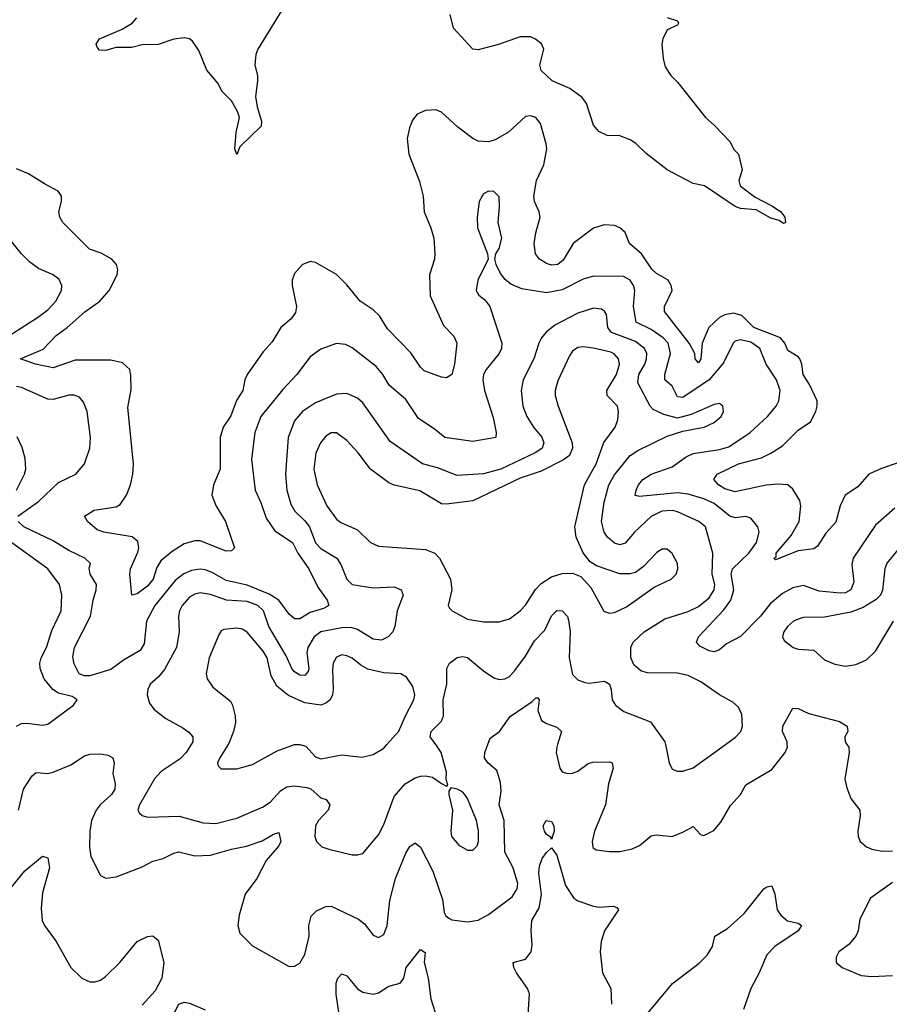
# Model space of a CAD drawing. Header units: inches. Extents: x 1603819 to 1745079, y 385938 to 533966.
# Tile 108 of 256: x 1645503 to 1648817, y 419010 to 422763. Entities that reach past the tile are written whole.
import ezdxf

# ---------------------------------------------------------------- set-up
doc = ezdxf.new("R2010")
doc.units = ezdxf.units.IN
doc.header["$MEASUREMENT"] = 0
doc.layers.add('B6441', color=7, linetype='Continuous')
doc.layers.add('B6442', color=7, linetype='Continuous')

msp = doc.modelspace()

# ---------------------------------------------------------------- linework, layer by layer
at = {"layer": 'B6441', "color": 5}
msp.add_line((1646549.6, 420000, 480), (1646550, 420000.1, 480), dxfattribs=at)
for points, elevation in [([(1645498.4, 419750), (1645517.7, 419830), (1645550, 419880.3), (1645565.9, 419894.1), (1645610, 419889.4), (1645630, 419895), (1645697.7, 419922.3), (1645750, 419956.5), (1645770, 419962.9), (1645810, 419964.8), (1645839.6, 419959.6), (1645857, 419950), (1645863.2, 419930), (1645858, 419890), (1645866.7, 419850), (1645865.4, 419830), (1645853, 419810), (1645809.3, 419770.7), (1645793.8, 419750), (1645775.8, 419710), (1645770.1, 419670), (1645768.4, 419608.4), (1645773.7, 419573.7), (1645810, 419500.7), (1645830.4, 419490.4), (1645870, 419496.5), (1645970, 419534.3), (1646010, 419556.2), (1646050, 419565.2), (1646090, 419585.9), (1646109.4, 419590.6), (1646170, 419575.5), (1646230, 419578.1), (1646310, 419601.7), (1646366.9, 419613.1), (1646427, 419633), (1646470, 419659), (1646490, 419664.9), (1646497.5, 419630), (1646490, 419613.6), (1646441.9, 419558.1), (1646406.2, 419490), (1646361.5, 419430), (1646339.2, 419350), (1646334.6, 419310), (1646341.8, 419281.8), (1646390, 419233), (1646530, 419153.7), (1646550, 419155.8), (1646570, 419166.4), (1646590, 419200.5), (1646606.3, 419270), (1646604.1, 419310), (1646613.6, 419346.4), (1646633.8, 419366.2), (1646670, 419383), (1646690, 419383.8), (1646794.5, 419334.5), (1646816.4, 419316.4), (1646850, 419273.4), (1646870, 419265.3), (1646890, 419276.4), (1646903.1, 419310), (1646913.9, 419406.2), (1646935.3, 419490), (1646974.3, 419585.7), (1646990, 419611.2), (1647010, 419625.8), (1647030, 419608.9), (1647076.9, 419516.9), (1647114, 419410), (1647120.3, 419360.3), (1647126.8, 419346.8), (1647138.3, 419338.3), (1647150, 419332.3), (1647210, 419324.6), (1647250, 419330.2), (1647290, 419352.1), (1647380, 419420), (1647398.5, 419450), (1647401.2, 419470), (1647383.9, 419530), (1647351.8, 419590), (1647349, 419710), (1647330.7, 419770), (1647338, 419822), (1647335.8, 419855.8), (1647321.3, 419901.3), (1647286.6, 419930), (1647274, 419950), (1647275.9, 419970), (1647287.2, 420000)], 440), ([(1646156, 420000), (1646137.4, 419970), (1646113.8, 419946.2), (1646042.4, 419897.6), (1646016.3, 419870), (1645959.7, 419770), (1645953.1, 419750), (1645959, 419739), (1645969.3, 419729.3), (1645990, 419723.8), (1646110, 419726.5), (1646201.9, 419701.9), (1646250, 419699.5), (1646330, 419719.5), (1646430, 419763.2), (1646458.2, 419781.8), (1646496.7, 419823.3), (1646521.2, 419838.8), (1646550, 419843.3), (1646596.6, 419836.6), (1646611.9, 419831.9), (1646650, 419796.8), (1646670.4, 419790), (1646685.2, 419770), (1646678.5, 419750), (1646641.7, 419710), (1646630.4, 419690), (1646627.2, 419650), (1646633.4, 419630), (1646654.8, 419610), (1646681.1, 419601.1), (1646770, 419580.3), (1646790, 419579.5), (1646810, 419584.9), (1646870, 419656.4), (1646890, 419694.9), (1646930, 419801.6), (1646971.3, 419850), (1647010, 419873.4), (1647030, 419880.2), (1647050, 419880.8), (1647075.6, 419875.6), (1647110, 419851), (1647130, 419842), (1647134.6, 419845.4), (1647128.4, 419868.4), (1647130, 419895.3), (1647109.1, 419970), (1647088.3, 420000)], 460), ([(1646297.2, 420000), (1646265.8, 419950), (1646257, 419930), (1646259.3, 419919.3), (1646270, 419907.4), (1646330, 419907.2), (1646390, 419923.5), (1646483.6, 419976.4), (1646549.6, 420000)], 480), ([(1646570.5, 420000), (1646593.4, 419993.4), (1646630, 419952.8), (1646650, 419946), (1646730, 419960.9), (1646808.1, 419951.9), (1646850, 419962.6), (1646890, 419986.5), (1646902, 420000)], 480), ([(1647552.7, 420000), (1647549.6, 419990), (1647547.8, 419970), (1647560.8, 419910), (1647570, 419895.8), (1647590, 419890.2), (1647610, 419891.1), (1647630, 419898), (1647670, 419927.9), (1647687.5, 419932.5), (1647750, 419934), (1647760.5, 419930), (1647764.4, 419910), (1647746.8, 419850), (1647735.9, 419770), (1647693.7, 419670), (1647684.6, 419630), (1647687.8, 419607.8), (1647699.4, 419599.4), (1647750, 419592), (1647790, 419592.2), (1647837.1, 419602.9), (1647864.7, 419615.3), (1647910, 419652.3), (1647930, 419656.2), (1647990, 419650.2), (1648033.2, 419666.8), (1648070, 419687.3), (1648097.3, 419657.3), (1648110, 419653.4), (1648148.1, 419671.9), (1648175.6, 419704.4), (1648212.5, 419767.5), (1648249.7, 419810), (1648270, 419846), (1648370, 419905.3), (1648420.3, 419970), (1648429, 419990), (1648428.2, 420000)], 440), ([(1647963.6, 420000), (1647978.7, 419930), (1647990, 419906), (1648010, 419898), (1648030, 419899), (1648070, 419911.3), (1648192.5, 420000)], 460), ([(1648655.6, 420000), (1648662.4, 419990), (1648664.2, 419970), (1648648.1, 419868.1), (1648654.8, 419834.8), (1648670, 419794.8), (1648704.9, 419750), (1648706.3, 419730), (1648697.7, 419670), (1648698.9, 419650), (1648706.7, 419630), (1648730, 419610.3), (1648750, 419601.3), (1648790, 419593.6), (1648830, 419594.4)], 440), ([(1647440.6, 418970), (1647445.7, 419050), (1647438.4, 419070), (1647396.4, 419130), (1647386.2, 419150), (1647383.7, 419170), (1647430, 419182), (1647452.7, 419210), (1647456.3, 419236.3), (1647451.9, 419291.9), (1647454.8, 419330), (1647482.7, 419377.3), (1647491, 419429), (1647481, 419510), (1647483.4, 419536.6), (1647494.6, 419565.4), (1647510, 419588.4), (1647530, 419606), (1647550, 419578.8), (1647582.7, 419462.7), (1647614.2, 419414.2), (1647630, 419404.6), (1647690, 419384), (1647710, 419380.8), (1647764.7, 419384.7), (1647779.2, 419379.2), (1647785.5, 419370), (1647731.4, 419290), (1647719.2, 419250), (1647715, 419210), (1647724.2, 419130), (1647755.6, 419070), (1647757.7, 419010)], 420), ([(1645432.7, 419410), (1645521.7, 419518.3), (1645590, 419574.4), (1645610, 419567.7), (1645616.3, 419530), (1645590, 419435.3), (1645584, 419376), (1645587.7, 419330), (1645597.3, 419310), (1645642, 419250), (1645698, 419150), (1645739.5, 419110), (1645770, 419096.2), (1645790, 419095.6), (1645810, 419102.3), (1645830, 419115.5), (1645884.8, 419170), (1645950.7, 419249.3), (1645990, 419269), (1646010, 419270.4), (1646030, 419254), (1646051.4, 419170), (1646044, 419110), (1646018.5, 419061.5), (1645970, 419006.3)], 420), ([(1647890, 418968.2), (1647991.1, 419088.9), (1648092.8, 419167.2), (1648123.2, 419196.8), (1648143.9, 419230), (1648151.6, 419270), (1648201, 419299), (1648263.8, 419356.2), (1648339.5, 419450), (1648350, 419458.4), (1648370, 419461), (1648381.3, 419430), (1648390.4, 419370.4), (1648404, 419350), (1648428.8, 419328.8), (1648470, 419319.3), (1648482, 419310), (1648470, 419289.7), (1648380.4, 419230), (1648350, 419198.4), (1648321.3, 419130), (1648288.8, 419070), (1648261.3, 418990)], 420), ([(1648830, 419473.7), (1648744.9, 419415.1), (1648705, 419335), (1648698.6, 419290), (1648690.1, 419269.9), (1648662.4, 419237.6), (1648624.9, 419210), (1648614.4, 419190), (1648614.9, 419170), (1648637.3, 419150), (1648710, 419119.7), (1648750, 419115.5), (1648830, 419119.3)], 440), ([(1646719.3, 418980.7), (1646708.7, 419048.7), (1646708.4, 419090), (1646715.3, 419110), (1646730, 419126.2), (1646750, 419118.4), (1646789.6, 419069.6), (1646810, 419056.6), (1646850, 419048.6), (1646870, 419054.2), (1646910, 419079.1), (1646952.8, 419090), (1646967.1, 419110), (1646976.3, 419150), (1647030, 419218.4), (1647047.5, 419207.5), (1647044.2, 419170), (1647059.4, 419110), (1647070, 419030.8), (1647094.4, 418954.4)], 420), ([(1646090, 418974), (1646109.7, 419010.3), (1646130, 419018.4), (1646150, 419014.9), (1646210, 418988.9)], 420)]:
    msp.add_lwpolyline(points, dxfattribs=dict(at, elevation=elevation))
for points, elevation in [([(1647145.4, 419834.6), (1647138, 419822), (1647138, 419810), (1647152.2, 419750), (1647146.2, 419670), (1647148.4, 419650), (1647177, 419617), (1647210, 419598), (1647230, 419597), (1647246.5, 419613.5), (1647251.3, 419630), (1647251.6, 419671.7), (1647243.8, 419710), (1647210, 419794.5), (1647198.7, 419810), (1647190, 419819.6), (1647170, 419829.5)], 460), ([(1647530, 419638), (1647526.8, 419646.8), (1647510, 419657), (1647503.1, 419670), (1647498, 419690), (1647509.8, 419710.3), (1647530, 419707.3), (1647538, 419690), (1647539.5, 419670)], 420)]:
    msp.add_lwpolyline(points, close=True, dxfattribs=dict(at, elevation=elevation))
at = {"layer": 'B6442', "color": 5}
msp.add_line((1646549.6, 420000, 480), (1646550, 420000.1, 480), dxfattribs=at)
for points, elevation in [([(1646501.5, 422798.5), (1646410.3, 422650), (1646402.3, 422630), (1646399.1, 422590), (1646409.1, 422550), (1646409.2, 422530), (1646402, 422470), (1646408, 422430), (1646424.6, 422375.4), (1646422.7, 422357.2), (1646341.7, 422278.3), (1646330, 422249.3), (1646322.9, 422270), (1646327.8, 422332.2), (1646339.8, 422390), (1646333.2, 422413.2), (1646310, 422453.6), (1646273.3, 422490), (1646259.3, 422519.3), (1646216.4, 422570), (1646184.8, 422644.8), (1646161.5, 422681.4), (1646150, 422689.6), (1646130, 422694), (1646090, 422688), (1646030, 422667.8), (1645970, 422666.6), (1645930, 422656.2), (1645870, 422656.9), (1645830, 422645.3), (1645807, 422647), (1645797.6, 422657.6), (1645794, 422670), (1645807, 422690), (1645893.2, 422726.8), (1645931.6, 422750), (1645949.4, 422770)], 380), ([(1647970, 422771), (1648010, 422758), (1648014, 422750), (1648010, 422742), (1647970, 422724), (1647954, 422690), (1647950.8, 422670), (1647955.3, 422615.3), (1647963.5, 422583.5), (1647984.7, 422550), (1648010, 422524.7), (1648116, 422390), (1648150, 422361), (1648210, 422298), (1648226.4, 422266.4), (1648242, 422250), (1648256, 422190), (1648244, 422150), (1648248.4, 422130), (1648305.9, 422085.9), (1648372, 422052.1), (1648403.8, 422030), (1648418.4, 422010), (1648421, 421990), (1648413.8, 421986.2), (1648396.9, 421996.9), (1648365.8, 422005.8), (1648310, 422037.6), (1648250, 422043.5), (1648230, 422051.3), (1648112.7, 422130), (1648070, 422138.9), (1647971.1, 422191.1), (1647890, 422252.2), (1647851.4, 422291.4), (1647830, 422304.3), (1647790, 422319.5), (1647741.6, 422321.6), (1647710, 422336.2), (1647690, 422360.9), (1647663.5, 422443.5), (1647646.6, 422466.6), (1647600, 422500), (1647532, 422530), (1647490, 422569.1), (1647484.6, 422590), (1647500.1, 422650), (1647490.9, 422670.9), (1647468.9, 422688.9), (1647450, 422697), (1647410, 422697.9), (1647328.1, 422668.1), (1647250, 422647.9), (1647230, 422650.8), (1647156.5, 422730), (1647143, 422783)], 380), ([(1648907.2, 421092.8), (1648787.6, 421052.4), (1648738.7, 421030), (1648697.6, 420982.4), (1648649.1, 420950), (1648630.1, 420909.9), (1648612.8, 420847.2), (1648574.9, 420805.1), (1648543.6, 420756.4), (1648530, 420746.4), (1648470, 420738.3), (1648383.9, 420703.9), (1648377.2, 420710), (1648385.4, 420714.6), (1648386.6, 420730), (1648443, 420797), (1648473.1, 420850), (1648480.2, 420910), (1648475.6, 420930), (1648450, 420973.1), (1648430.3, 420990.3), (1648392.1, 420992.1), (1648348.3, 420988.3), (1648230, 420963.6), (1648190, 420975.3), (1648165.7, 420990), (1648147.8, 421010), (1648161.1, 421030), (1648242, 421070), (1648330, 421092.3), (1648365.8, 421110), (1648410, 421138.4), (1648470, 421198.7), (1648517, 421230), (1648536.7, 421270), (1648542.5, 421290), (1648542.2, 421310), (1648512.5, 421372.5), (1648489, 421410), (1648484.3, 421450), (1648475.7, 421470), (1648470, 421477.8), (1648430, 421501.8), (1648418.7, 421530), (1648403, 421550), (1648300.7, 421590), (1648255.2, 421635.2), (1648223.7, 421643.7), (1648190, 421637.3), (1648170, 421627.4), (1648128.9, 421590), (1648104.2, 421530), (1648098.7, 421470), (1648090, 421455.1), (1648077, 421470), (1648076.2, 421490), (1648054.1, 421530), (1647960.9, 421650), (1647959.9, 421670), (1647989.9, 421730), (1647986, 421750), (1647974.6, 421770), (1647930, 421795.8), (1647912.2, 421812.2), (1647872.3, 421870), (1647827.3, 421910), (1647810, 421951.1), (1647790, 421969.8), (1647770, 421978.7), (1647730, 421981.4), (1647690, 421968.8), (1647612.1, 421910), (1647574.2, 421845.8), (1647554.3, 421830), (1647530, 421826.8), (1647510, 421833.1), (1647483.4, 421850), (1647468.9, 421870), (1647463.6, 421910), (1647469.5, 421950), (1647486.3, 422010), (1647483.2, 422030), (1647464.8, 422070), (1647462.1, 422090), (1647471.9, 422150), (1647500.2, 422210), (1647511.4, 422270), (1647509.8, 422290), (1647487.2, 422367.2), (1647470, 422389.5), (1647450, 422396.2), (1647430, 422394), (1647365.8, 422334.2), (1647314.6, 422305.4), (1647290, 422297.3), (1647250, 422300.2), (1647229.9, 422309.9), (1647172.8, 422352.8), (1647110, 422409.8), (1647090, 422418.6), (1647050, 422417.1), (1647017.8, 422402.2), (1647000.1, 422379.9), (1646988, 422350), (1646979.7, 422310), (1646985.5, 422250), (1647026.5, 422146.5), (1647041.1, 422090), (1647044.7, 422030), (1647070.2, 421970), (1647081, 421930), (1647085.4, 421870), (1647083.8, 421850), (1647065.1, 421790), (1647066.7, 421710), (1647117.6, 421597.6), (1647157, 421557), (1647169.2, 421530), (1647160.5, 421450), (1647149.4, 421410.6), (1647130, 421397.6), (1647110, 421399.8), (1647044.3, 421424.3), (1647030, 421438.3), (1646992.9, 421492.9), (1646904, 421584), (1646873.9, 421633.9), (1646850, 421656.7), (1646799.8, 421690), (1646750, 421752.6), (1646710, 421791.3), (1646630, 421836.9), (1646610, 421840.5), (1646580.5, 421830), (1646550, 421795.1), (1646541.3, 421770), (1646541.1, 421750), (1646557.3, 421670), (1646553.3, 421646.7), (1646537.2, 421622.8), (1646498.4, 421590), (1646464.5, 421535.5), (1646430, 421497.2), (1646370.1, 421409.9), (1646360.2, 421390), (1646352.9, 421350), (1646329.2, 421310.8), (1646306.9, 421253.1), (1646278, 421210), (1646266.4, 421170), (1646266.8, 421050), (1646241.9, 420990), (1646234.6, 420950), (1646250.6, 420910.6), (1646286.7, 420850), (1646321.6, 420750), (1646310, 420738.4), (1646290, 420737.7), (1646190, 420776.8), (1646170, 420777), (1646130, 420765.6), (1646083.6, 420736.4), (1646040.3, 420699.7), (1646025.2, 420674.8), (1646010.8, 420630), (1645990, 420604.3), (1645950, 420575), (1645930, 420569.2), (1645922.9, 420650), (1645925.4, 420670), (1645952.8, 420732.8), (1645956.5, 420750), (1645953.5, 420773.5), (1645931.5, 420791.5), (1645823.7, 420810), (1645798.5, 420818.5), (1645761.6, 420850), (1645749, 420870), (1645786.6, 420893.4), (1645870, 420906.2), (1645885.6, 420914.4), (1645909.8, 420950), (1645924.6, 420990), (1645933.8, 421030), (1645936.2, 421070), (1645915.1, 421284.9), (1645927, 421353), (1645926.4, 421406.4), (1645921.8, 421430), (1645895, 421455), (1645850, 421464.6), (1645714.3, 421465.7), (1645630, 421436.1), (1645562.9, 421450), (1645505.1, 421470), (1645592.5, 421507.5), (1645641, 421559), (1645683.4, 421590), (1645750.8, 421649.2), (1645808.4, 421690), (1645844.2, 421730), (1645873.7, 421790), (1645876.4, 421810), (1645871.1, 421830), (1645854.3, 421850), (1645813.4, 421873.4), (1645768.3, 421888.3), (1645666.9, 421990), (1645655.1, 422010), (1645652.1, 422030), (1645662, 422070), (1645662.4, 422090), (1645649.7, 422109.7), (1645596.6, 422136.6), (1645535.6, 422175.5), (1645490, 422194.8)], 420), ([(1648838.7, 420901.3), (1648764.1, 420835.9), (1648679.1, 420710), (1648674.2, 420685.8), (1648681.4, 420618.6), (1648670, 420589.3), (1648650, 420578.8), (1648630, 420577.4), (1648550, 420585), (1648490, 420606.8), (1648450, 420597.8), (1648410, 420575.2), (1648363.1, 420537), (1648326.6, 420490), (1648250, 420412.5), (1648196.1, 420383.9), (1648170, 420361.5), (1648150, 420353.8), (1648130, 420356.8), (1648094.6, 420374.6), (1648082.6, 420390), (1648089.8, 420410), (1648186.6, 420513.4), (1648213.1, 420550), (1648224.7, 420590), (1648214.2, 420650), (1648219.9, 420670), (1648281.2, 420730), (1648311.1, 420770), (1648321.8, 420810), (1648315.6, 420830), (1648290, 420862.6), (1648270, 420869.8), (1648230, 420864.3), (1648210, 420870.4), (1648150, 420918.2), (1648110, 420936.4), (1648050, 420953.9), (1648010, 420959.5), (1647865.4, 420945.4), (1647848.8, 420948.8), (1647852.8, 420970), (1647861.1, 420990), (1647877.4, 421010), (1647910, 421031.2), (1647990, 421058.1), (1648043, 421097), (1648070, 421109.2), (1648170, 421124.7), (1648205, 421135), (1648287.5, 421190), (1648352.8, 421250), (1648385.8, 421290), (1648396.5, 421310), (1648401.2, 421350), (1648387, 421390), (1648347.3, 421450), (1648323.9, 421510), (1648290, 421533.8), (1648250, 421543.2), (1648230, 421537.8), (1648222.2, 421530), (1648185, 421455), (1648130.4, 421389.6), (1648030, 421322.6), (1648010, 421325.7), (1647990, 421366.3), (1647961.9, 421390), (1647961.2, 421410), (1647983.5, 421490), (1647974.2, 421530), (1647954.9, 421550), (1647910, 421581.8), (1647852.3, 421610), (1647841.6, 421670), (1647847.5, 421730), (1647842.6, 421750), (1647830, 421770.5), (1647803.8, 421783.8), (1647690, 421785.4), (1647650, 421774.1), (1647570, 421733), (1647510, 421721.7), (1647416.5, 421736.5), (1647374.9, 421754.9), (1647352.6, 421772.6), (1647335.3, 421795.3), (1647318.4, 421830), (1647314, 421850), (1647317, 421870), (1647330, 421890.7), (1647339.8, 421930), (1647326.3, 421990), (1647331.9, 422050), (1647330, 422088), (1647310, 422107.6), (1647290, 422109.6), (1647270, 422099.5), (1647253.7, 422070), (1647246.5, 422010), (1647247.9, 421970), (1647286, 421870), (1647288.2, 421850), (1647248.8, 421770), (1647242, 421730), (1647252.5, 421712.5), (1647274.9, 421694.9), (1647294.4, 421670), (1647340.4, 421530), (1647338.9, 421510), (1647330, 421491.1), (1647280.6, 421430), (1647270.2, 421410), (1647268.1, 421390), (1647274.1, 421350), (1647307.2, 421247.2), (1647319, 421190), (1647317.6, 421170), (1647230, 421154.6), (1647123, 421170), (1647082.8, 421202.8), (1647022.7, 421242.7), (1646974.7, 421314.7), (1646911.3, 421370), (1646887, 421410), (1646861, 421441), (1646770, 421512), (1646744.7, 421524.7), (1646710, 421528.7), (1646650, 421507.6), (1646610, 421477.2), (1646558.4, 421410), (1646506.1, 421353.9), (1646421.9, 421250), (1646398.4, 421190), (1646385.9, 421085.9), (1646400.2, 420970), (1646422.2, 420922.2), (1646442.5, 420862.5), (1646475.1, 420815.1), (1646541.8, 420770), (1646562.2, 420730), (1646604.4, 420670), (1646639.6, 420599.6), (1646674.5, 420550), (1646680.3, 420530), (1646661, 420519.1), (1646610, 420503.1), (1646570, 420479.1), (1646550, 420479.4), (1646530, 420496.8), (1646490.6, 420550), (1646452.9, 420572.9), (1646370, 420607.8), (1646290, 420625.6), (1646236.1, 420656.1), (1646210, 420665.5), (1646190, 420667.9), (1646157.2, 420662.8), (1646128.8, 420651.2), (1646094.8, 420625.3), (1646018.3, 420530), (1645986, 420470), (1645976.7, 420383.3), (1645961.6, 420358.4), (1645898.7, 420321.3), (1645850, 420286), (1645770, 420261.6), (1645750, 420261.6), (1645729.9, 420270), (1645710, 420308.2), (1645705.6, 420334.4), (1645711.6, 420370), (1645772.6, 420490), (1645782.1, 420550), (1645793.9, 420590), (1645795, 420610), (1645770.6, 420650), (1645767.5, 420672.5), (1645771.9, 420690), (1645751.1, 420710), (1645690, 420739.2), (1645630, 420776.3), (1645517.8, 420830), (1645497.3, 420850)], 440), ([(1645410, 421526.6), (1645570, 421627.3), (1645610, 421657.1), (1645640.7, 421690), (1645661.6, 421730), (1645663.8, 421750), (1645652.9, 421772.9), (1645629.6, 421790), (1645574.5, 421814.5), (1645539.8, 421839.8), (1645509.8, 421869.8), (1645412, 421990)], 440), ([(1648192.5, 420000), (1648231.6, 420028.3), (1648250.8, 420050), (1648258.2, 420070), (1648254.6, 420114.6), (1648242.7, 420142.7), (1648221.1, 420161.1), (1648170, 420189.8), (1648099.4, 420239.3), (1648050, 420263.2), (1648010, 420271.6), (1647893.8, 420273.8), (1647870, 420280.9), (1647843.4, 420303.4), (1647832.4, 420332.4), (1647832.4, 420370), (1647840.7, 420390), (1647882.5, 420430), (1647961.4, 420478.6), (1648050, 420506.8), (1648090, 420526.8), (1648130, 420559.8), (1648150, 420589.2), (1648151.6, 420610), (1648142.5, 420650), (1648145.2, 420730), (1648116.4, 420830), (1648091.3, 420850), (1648010, 420887.2), (1647990, 420892), (1647950, 420889.9), (1647910, 420869.4), (1647845.9, 420810), (1647810, 420767.4), (1647790, 420761.3), (1647770, 420767.1), (1647742.7, 420790), (1647729.9, 420810), (1647719.9, 420850), (1647730, 420923.8), (1647748.4, 420990), (1647770, 421028), (1647830, 421101.4), (1647859, 421121), (1647970, 421175.5), (1648030, 421194), (1648112, 421210), (1648150, 421227.1), (1648176.4, 421250), (1648185.1, 421270), (1648182.9, 421290), (1648170, 421300.5), (1648150, 421296.4), (1648062.2, 421257.8), (1648010, 421243.9), (1647958.4, 421258.4), (1647917.5, 421277.5), (1647906.3, 421290), (1647858.8, 421378.8), (1647862.6, 421410), (1647886, 421450), (1647891.8, 421470), (1647892.8, 421490), (1647884.7, 421510), (1647850, 421535.8), (1647757.8, 421570), (1647744.6, 421590), (1647739.2, 421639.2), (1647731.9, 421652), (1647719.8, 421659.8), (1647690, 421663.8), (1647630, 421643.7), (1647542.1, 421597.9), (1647508.7, 421571.3), (1647491.6, 421550), (1647480.9, 421530), (1647462.8, 421470), (1647421.7, 421390), (1647414, 421350), (1647420.9, 421290), (1647435.5, 421250), (1647460.9, 421210), (1647492.2, 421172.2), (1647500.6, 421150), (1647494, 421130), (1647470, 421113.3), (1647336.9, 421050), (1647270, 421031.7), (1647170, 421025.5), (1647095.2, 421055.2), (1647037.8, 421070), (1646915.1, 421155.1), (1646810, 421302), (1646790, 421320.3), (1646750, 421337.8), (1646710, 421335.3), (1646630, 421302.3), (1646580.2, 421270), (1646550, 421233.7), (1646525.3, 421170), (1646515.5, 421030), (1646520.9, 420970), (1646535.9, 420915.9), (1646550.8, 420890), (1646590, 420852.6), (1646606.8, 420830), (1646630, 420768.8), (1646650, 420747), (1646711, 420711), (1646726.2, 420686.2), (1646749.5, 420630), (1646770, 420610.2), (1646850, 420597.4), (1646930, 420601.6), (1646956.5, 420590), (1646964.1, 420570), (1646941.4, 420510), (1646932.4, 420450), (1646924.3, 420430), (1646907.7, 420410), (1646881.6, 420398.4), (1646850, 420401.4), (1646790, 420438), (1646765.9, 420445.9), (1646730, 420444.8), (1646650.4, 420429.6), (1646625.1, 420410), (1646600.3, 420370), (1646597.2, 420350), (1646605.2, 420290), (1646601.6, 420278.4), (1646590, 420263.6), (1646570, 420264.8), (1646550, 420276.7), (1646539.9, 420290), (1646517.7, 420337.7), (1646452.7, 420450), (1646432, 420510), (1646409.9, 420530), (1646370, 420545.2), (1646290.8, 420550.8), (1646230, 420572.2), (1646190, 420577.7), (1646170, 420573.7), (1646150, 420561.5), (1646122.1, 420530), (1646111.3, 420510), (1646107.3, 420490), (1646110.9, 420429.1), (1646100.6, 420370), (1646054.2, 420285.8), (1646030, 420256.8), (1645999.3, 420230), (1645990.4, 420210), (1645988.5, 420190), (1645997.5, 420157.5), (1646014.5, 420134.5), (1646059.7, 420099.7), (1646124.2, 420064.2), (1646146.8, 420046.8), (1646162.3, 420030), (1646162.2, 420010), (1646156, 420000)], 460), ([(1645495.3, 420870), (1645574, 420926.1), (1645650, 420998.7), (1645716.9, 421030), (1645749.7, 421070), (1645769.8, 421130), (1645772.3, 421170), (1645759.3, 421270), (1645745.6, 421305.6), (1645730, 421323.5), (1645710, 421331.6), (1645690, 421331.3), (1645630, 421315.3), (1645610, 421316.5), (1645510, 421360.6), (1645490, 421364.1)], 440), ([(1645489.8, 420970), (1645521, 421030), (1645525.4, 421050), (1645524, 421090), (1645512.1, 421132.1), (1645492.5, 421172.5)], 460), ([(1645489.9, 420070.1), (1645510, 420080.2), (1645530, 420081.7), (1645590, 420074.3), (1645610, 420077.8), (1645708.3, 420150), (1645721.3, 420170), (1645703.1, 420183.1), (1645650, 420196.1), (1645629.3, 420209.3), (1645596.5, 420250), (1645581.1, 420290), (1645579.8, 420310), (1645585, 420330), (1645605, 420370), (1645625, 420435), (1645660.5, 420510), (1645663.2, 420570), (1645654, 420610), (1645609.8, 420670), (1645459.2, 420779.2)], 460), ([(1648850, 420742), (1648808.2, 420691.8), (1648799.8, 420670), (1648790.9, 420589.1), (1648783.8, 420570), (1648767.7, 420552.3), (1648717.6, 420522.4), (1648670, 420504.2), (1648570, 420485.2), (1648490, 420484.4), (1648470, 420478.5), (1648452.2, 420470), (1648429, 420450), (1648415.8, 420430), (1648410.5, 420410), (1648416.4, 420396.4), (1648450.8, 420370), (1648470, 420364), (1648530, 420359.6), (1648570, 420323.1), (1648610, 420306.3), (1648650, 420298.9), (1648690, 420304.6), (1648730, 420322.6), (1648764.3, 420355.7), (1648833.6, 420470)], 460), ([(1647088.3, 420000), (1647067.5, 420030), (1647071.4, 420050), (1647110.4, 420089.6), (1647117.9, 420110), (1647116.7, 420170), (1647130.5, 420230), (1647131.3, 420290), (1647140.7, 420310), (1647170, 420331.5), (1647190, 420335.7), (1647210, 420331.9), (1647270, 420280.7), (1647310, 420254.3), (1647330, 420248.2), (1647351.5, 420250), (1647370, 420259.7), (1647390, 420282), (1647430, 420336.5), (1647464.9, 420395.1), (1647504.1, 420435.9), (1647530, 420490.5), (1647550, 420510.4), (1647570.5, 420510), (1647590, 420488), (1647594.7, 420474.7), (1647600.4, 420430), (1647597.2, 420330), (1647610, 420267), (1647630, 420246.7), (1647656.4, 420236.4), (1647673.5, 420233.5), (1647730, 420241.8), (1647738.3, 420238.3), (1647750.2, 420230), (1647756.9, 420210), (1647760.3, 420170), (1647773, 420150), (1647805.7, 420125.7), (1647907, 420087), (1647961.5, 420010), (1647963.6, 420000)], 460), ([(1646902, 420000), (1646948.3, 420051.7), (1646973, 420110), (1647005.4, 420170), (1647009, 420190), (1647001.5, 420221.5), (1646976.4, 420256.4), (1646955.1, 420270), (1646890, 420273.7), (1646830, 420287.5), (1646802.3, 420302.3), (1646770, 420329), (1646750, 420338.6), (1646730, 420341.6), (1646710, 420333.3), (1646697.7, 420310), (1646694.3, 420285.7), (1646698, 420210), (1646695.5, 420190), (1646685.4, 420170), (1646670, 420157.5), (1646650, 420149.9), (1646590, 420158.8), (1646526.8, 420186.8), (1646482.5, 420222.5), (1646461.4, 420261.4), (1646446.3, 420330), (1646430, 420355.9), (1646370, 420428), (1646350, 420439.8), (1646330, 420444.1), (1646281.1, 420438.9), (1646270, 420433), (1646261.4, 420418.6), (1646225, 420330), (1646213.8, 420270), (1646217.6, 420250), (1646238.8, 420218.8), (1646305.5, 420165.5), (1646314, 420150), (1646324.2, 420110), (1646324.6, 420084.6), (1646317.8, 420050), (1646298.3, 420001.7), (1646297.2, 420000)], 480), ([(1647287.2, 420000), (1647296.2, 420023.8), (1647331.1, 420050), (1647372.4, 420107.6), (1647456, 420164), (1647470, 420178.4), (1647477.6, 420177.6), (1647482, 420170), (1647477.8, 420130), (1647491.7, 420091.7), (1647510, 420079.7), (1647550, 420066.4), (1647568.1, 420050), (1647552.7, 420000)], 440), ([(1648428.2, 420000), (1648427.4, 420010), (1648409.8, 420050), (1648410.9, 420070), (1648450, 420138.7), (1648470, 420138), (1648510, 420118), (1648627.6, 420087.6), (1648657.1, 420070), (1648659.3, 420050), (1648647.2, 420030), (1648648.8, 420010), (1648655.6, 420000)], 440), ([(1646550, 420000.1), (1646570, 420000.1), (1646570.5, 420000)], 480)]:
    msp.add_lwpolyline(points, dxfattribs=dict(at, elevation=elevation))
at = {"layer": 'B6442', "color": 5, "elevation": 480}
msp.add_lwpolyline([(1647650, 421515.8), (1647630, 421513.7), (1647610, 421498.9), (1647598.7, 421481.3), (1647554.2, 421385.8), (1647543.6, 421350), (1647544.2, 421330), (1647554.6, 421290), (1647608.9, 421150), (1647610.1, 421129.9), (1647597.9, 421102.1), (1647575.1, 421084.9), (1647490, 421042.4), (1647410, 421015.4), (1647230, 420928.4), (1647130, 420915.9), (1647110, 420917.3), (1647027.3, 420967.3), (1646930, 420988.8), (1646910, 420997.6), (1646839.3, 421050), (1646792.2, 421112.2), (1646750, 421158.8), (1646710, 421187.7), (1646690, 421188.7), (1646670, 421175.3), (1646649.4, 421150), (1646630.9, 421110), (1646623.7, 421050), (1646636.3, 420990), (1646672.7, 420910), (1646710, 420859.1), (1646726.9, 420846.9), (1646790, 420819), (1646840.3, 420770), (1646870, 420755.6), (1647050, 420743.2), (1647084.9, 420730), (1647102.7, 420710), (1647145, 420630), (1647150.2, 420590), (1647135.5, 420530), (1647140.3, 420520.3), (1647150.7, 420510), (1647210, 420478.5), (1647270, 420468.4), (1647330, 420468.2), (1647370, 420479.2), (1647410, 420509.3), (1647430, 420531), (1647468.7, 420591.3), (1647490, 420614), (1647530, 420638.7), (1647570, 420651.9), (1647610, 420653.2), (1647641.1, 420641.1), (1647679.1, 420599.1), (1647728.8, 420508.8), (1647750, 420500.2), (1647770, 420503), (1647815.4, 420524.6), (1647920.6, 420599.4), (1647985.6, 420630), (1648004.4, 420650), (1648010.8, 420670), (1648009.8, 420690), (1647990, 420727.6), (1647970, 420745.1), (1647950, 420745.1), (1647930, 420731.2), (1647880.8, 420679.2), (1647850, 420655.8), (1647829.6, 420650.4), (1647790, 420651), (1647701.1, 420681.1), (1647676.7, 420696.7), (1647650.4, 420730.4), (1647623.2, 420790), (1647618.5, 420830), (1647655.8, 420990), (1647699.5, 421070), (1647729.3, 421150.7), (1647772.9, 421210), (1647782.9, 421237.1), (1647784.8, 421270), (1647781, 421290), (1647742.2, 421330), (1647740.6, 421350), (1647777.5, 421410), (1647788.7, 421450), (1647785.5, 421470), (1647768.8, 421488.8), (1647755.3, 421495.3), (1647689.4, 421510.6)], close=True, dxfattribs=at)

doc.saveas('drawing.dxf')
